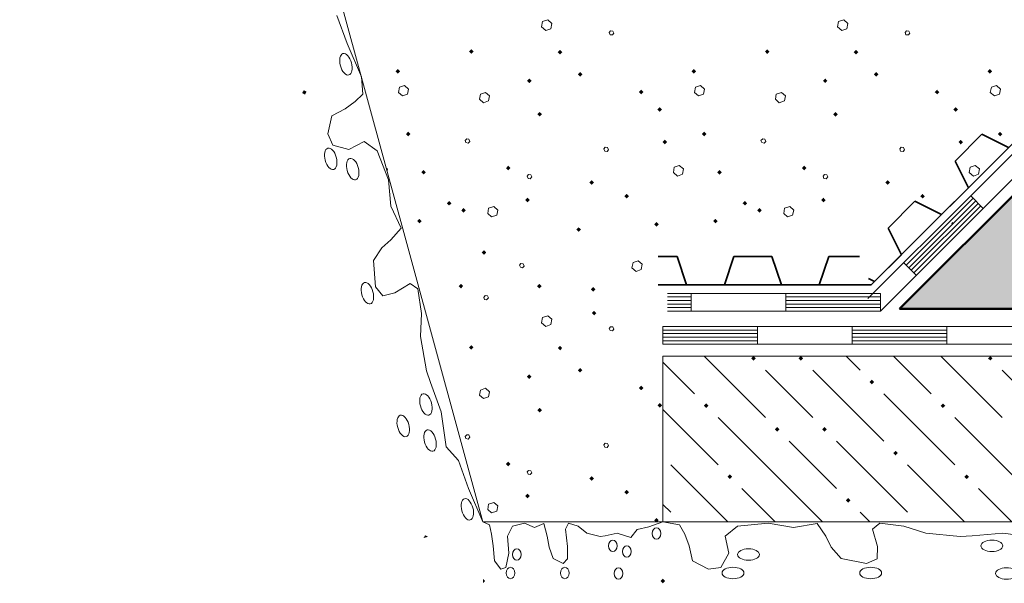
# Model space of a CAD drawing. Header units: millimetres. Extents: x 0 to 21000, y 0 to 14850.
# Tile 31 of 58: x 13251 to 14638, y 6674 to 7468. Entities that reach past the tile are written whole.
import ezdxf

# ---------------------------------------------------------------- set-up
doc = ezdxf.new("R2010")
doc.units = ezdxf.units.MM
for name, color, linetype, lineweight in [('Standard', 7, 'Continuous', 25), ('Стена_ кирп кладка силик нес', 8, 'Continuous', 70), ('Фундаменты общие', 7, 'Continuous', 25)]:
    doc.layers.add(name, color=color, linetype=linetype, lineweight=lineweight)

msp = doc.modelspace()

# ---------------------------------------------------------------- hatches: boundary and pattern name
at = {"layer": 'Standard', "linetype": 'Continuous', "lineweight": 13, "transparency": 33554687}
for points in [[(14184.5, 6760.9), (14184.7, 6761), (14184.8, 6760.9)], [(14517.9, 6760.9), (14518, 6761), (14518.1, 6760.9)]]:
    msp.add_hatch(color=7, dxfattribs=at).paths.add_polyline_path(points, flags=16)
at = {"layer": 'Стена_ кирп кладка силик нес', "linetype": 'Continuous', "lineweight": 13, "transparency": 33554687}
msp.add_hatch(color=7, dxfattribs=at).paths.add_polyline_path([(14156.4, 6879), (14156.9, 6879.5), (14156.9, 6878.5)], flags=16)

# ---------------------------------------------------------------- linework, layer by layer
at = {"layer": 'Standard', "color": 7, "linetype": 'Continuous', "lineweight": 13, "transparency": 33554687}
for p, q in [((12535.9, 11774.5), (13903.6, 6760.9)), ((13698.1, 7473.8), (13712.5, 7434.6)), ((13712.5, 7434.6), (13732.6, 7387.6)), ((13732.6, 7387.6), (13734.7, 7363.3)), ((13734.7, 7363.3), (13723.8, 7352.9)), ((13723.8, 7352.9), (13709.7, 7342.3)), ((13709.7, 7342.3), (13690.8, 7332.4)), ((13690.8, 7332.4), (13685.4, 7307.4)), ((13685.4, 7307.4), (13692.5, 7291.1)), ((13714.9, 7285.1), (13736.4, 7296.4)), ((13736.4, 7296.4), (13754.6, 7283.2)), ((13692.5, 7291.1), (13714.9, 7285.1)), ((13754.6, 7283.2), (13770.5, 7242.4)), ((13770.5, 7242.4), (13773.8, 7205.6)), ((13773.8, 7205.6), (13788.4, 7174.5)), ((13788.4, 7174.5), (13774.1, 7157.9)), ((13774.1, 7157.9), (13761.2, 7146.9)), ((13761.2, 7146.9), (13749.4, 7128.9)), ((13749.4, 7128.9), (13752.3, 7092)), ((13752.3, 7092), (13762.7, 7079.3)), ((13779.8, 7083.3), (13801.4, 7096.6)), ((13801.4, 7096.6), (13812.2, 7088.8)), ((13812.2, 7088.8), (13817.3, 7054.5)), ((13762.7, 7079.3), (13779.8, 7083.3)), ((13817.3, 7054.5), (13815.7, 7021.8)), ((13815.7, 7021.8), (13824.1, 6973.5)), ((19290.2, 6994.2), (14156.9, 6994.2)), ((14156.9, 6994.2), (14156.9, 6760.9)), ((14214.9, 6994.2), (14301.3, 6907.8)), ((14414.9, 6994.2), (14434.7, 6974.4)), ((14481.5, 6994.2), (14534.7, 6941.1)), ((14548.2, 6994.2), (14634.7, 6907.8)), ((13824.1, 6973.5), (13829.8, 6956.9)), ((14156.9, 6985.5), (14201.3, 6941.1)), ((14334.7, 6941.1), (14301.3, 6974.4)), ((14368, 6974.4), (14468, 6874.4)), ((14668, 6941.1), (14634.7, 6974.4)), ((13829.8, 6956.9), (13844.9, 6915.9)), ((14368, 6907.8), (14334.7, 6941.1)), ((14468, 6941.1), (14568, 6841.1)), ((14156.9, 6918.9), (14234.7, 6841.1)), ((13844.9, 6915.9), (13851.7, 6866.6)), ((14334.7, 6807.8), (14234.7, 6907.8)), ((14668, 6807.8), (14568, 6907.8)), ((13851.7, 6866.6), (13869.1, 6847.1)), ((14334.7, 6874.4), (14401.3, 6807.8)), ((14401.3, 6874.4), (14501.3, 6774.4)), ((13869.1, 6847.1), (13883.5, 6807.9)), ((14248.2, 6760.9), (14168, 6841.1)), ((14581.5, 6760.9), (14501.3, 6841.1)), ((13883.5, 6807.9), (13903.6, 6760.9)), ((14268, 6807.8), (14314.9, 6760.9)), ((14334.7, 6807.8), (14381.5, 6760.9)), ((14601.3, 6807.8), (14648.2, 6760.9)), ((14156.9, 6785.5), (14168, 6774.4)), ((14448.2, 6760.9), (14434.7, 6774.4)), ((13903.6, 6760.9), (14156.9, 6760.9)), ((13903.6, 6760.9), (13912.9, 6756.6)), ((13912.9, 6756.6), (13915.7, 6743.3)), ((13938.3, 6740.6), (13945.1, 6754.6)), ((13945.1, 6754.6), (13962.1, 6759.2)), ((13962.1, 6759.2), (13976.3, 6752.7)), ((13976.3, 6752.7), (13989.4, 6758.6)), ((13989.4, 6758.6), (13994.3, 6740.5)), ((14020.1, 6750.6), (14024.1, 6759.1)), ((14024.1, 6759.1), (14037.6, 6755)), ((14037.6, 6755), (14049.7, 6744.8)), ((14120.9, 6750.3), (14137.1, 6753.9)), ((14137.1, 6753.9), (14156.9, 6760.9)), ((14156.9, 6760.9), (14156.9, 6760.9)), ((14156.9, 6760.9), (19290.2, 6760.9)), ((14156.9, 6760.9), (14180.6, 6756.6)), ((14156.9, 6760.9), (19290.2, 6760.9)), ((14180.6, 6756.6), (14187.7, 6743.3)), ((14244.8, 6740.6), (14262.1, 6754.6)), ((14262.1, 6754.6), (14305.1, 6759.2)), ((14305.1, 6759.2), (14341, 6752.7)), ((14341, 6752.7), (14374.4, 6758.6)), ((14374.4, 6758.6), (14386.6, 6740.5)), ((14452.1, 6750.6), (14462.3, 6759.1)), ((14462.3, 6759.1), (14496.3, 6755)), ((14496.3, 6755), (14527.1, 6744.8)), ((13915.7, 6743.3), (13918.2, 6726.9)), ((13940.3, 6716.8), (13938.3, 6740.6)), ((13994.3, 6740.5), (13997, 6725.1)), ((14022.9, 6726.3), (14020.1, 6750.6)), ((14049.7, 6744.8), (14068.7, 6740.2)), ((14068.7, 6740.2), (14075.6, 6741.3)), ((14075.6, 6741.3), (14092.5, 6745.1)), ((14092.5, 6745.1), (14111.8, 6738.7)), ((14111.8, 6738.7), (14120.9, 6750.3)), ((14187.7, 6743.3), (14194.1, 6726.9)), ((14249.9, 6716.8), (14244.8, 6740.6)), ((14386.6, 6740.5), (14393.7, 6725.1)), ((14459.1, 6726.3), (14452.1, 6750.6)), ((14527.1, 6744.8), (14575.3, 6740.2)), ((14575.3, 6740.2), (14592.6, 6741.3)), ((14592.6, 6741.3), (14635.6, 6745.1)), ((14635.6, 6745.1), (14684.3, 6738.7)), ((13918.2, 6726.9), (13920, 6706.1)), ((13997, 6725.1), (14002.6, 6709.1)), ((14022.6, 6708.8), (14022.9, 6726.3)), ((14194.1, 6726.9), (14198.6, 6706.1)), ((14393.7, 6725.1), (14407.8, 6709.1)), ((14458.5, 6708.8), (14459.1, 6726.3)), ((13935.7, 6696.8), (13940.3, 6716.8)), ((14238.4, 6696.8), (14249.9, 6716.8)), ((13920, 6706.1), (13928.9, 6694.2)), ((13928.9, 6694.2), (13935.7, 6696.8)), ((14002.6, 6709.1), (14016.8, 6702.1)), ((14016.8, 6702.1), (14022.6, 6708.8)), ((14198.6, 6706.1), (14221.1, 6694.2)), ((14221.1, 6694.2), (14238.4, 6696.8)), ((14407.8, 6709.1), (14443.7, 6702.1)), ((14443.7, 6702.1), (14458.5, 6708.8))]:
    msp.add_line(p, q, dxfattribs=at)
at = {"layer": 'Standard', "color": 7, "linetype": 'Continuous', "lineweight": 18, "transparency": 33554687}
for p, q in [((14779, 7408.6), (14590.4, 7220)), ((14796.6, 7390.9), (14608.1, 7202.3)), ((14590.4, 7220), (14445.6, 7075.2)), ((14593.9, 7216.5), (14499.6, 7122.2)), ((14597.5, 7212.9), (14503.2, 7118.7)), ((14601, 7209.4), (14506.7, 7115.1)), ((14590.4, 7220), (14608.1, 7202.3)), ((14590.4, 7220), (14608.1, 7202.3)), ((14608.1, 7202.3), (14463.3, 7057.6)), ((14604.5, 7205.9), (14510.3, 7111.6)), ((14496.1, 7125.7), (14513.8, 7108.1)), ((14196.6, 7082.6), (14163.3, 7082.6)), ((14196.6, 7077.6), (14163.3, 7077.6)), ((14196.6, 7072.6), (14163.3, 7072.6)), ((14463.3, 7082.6), (14196.6, 7082.6)), ((14196.6, 7082.6), (14196.6, 7057.6)), ((14196.6, 7082.6), (14196.6, 7057.6)), ((14330, 7082.6), (14330, 7057.6)), ((14463.3, 7077.6), (14330, 7077.6)), ((14463.3, 7072.6), (14330, 7072.6)), ((14463.3, 7082.6), (14463.3, 7057.6)), ((14196.6, 7067.6), (14163.3, 7067.6)), ((14196.6, 7062.6), (14163.3, 7062.6)), ((14196.6, 7057.6), (14163.3, 7057.6)), ((14463.3, 7057.6), (14196.6, 7057.6)), ((14463.3, 7067.6), (14330, 7067.6)), ((14463.3, 7062.6), (14330, 7062.6)), ((14156.9, 7035.9), (14423.6, 7035.9)), ((14156.9, 7035.9), (14156.9, 7010.9)), ((14156.9, 7030.9), (14290.2, 7030.9)), ((14290.2, 7035.9), (14290.2, 7010.9)), ((14423.6, 7035.9), (14690.2, 7035.9)), ((14423.6, 7035.9), (14423.6, 7010.9)), ((14423.6, 7035.9), (14423.6, 7010.9)), ((14423.6, 7030.9), (14556.9, 7030.9)), ((14556.9, 7035.9), (14556.9, 7010.9)), ((14156.9, 7025.9), (14290.2, 7025.9)), ((14156.9, 7020.9), (14290.2, 7020.9)), ((14156.9, 7015.9), (14290.2, 7015.9)), ((14423.6, 7025.9), (14556.9, 7025.9)), ((14423.6, 7020.9), (14556.9, 7020.9)), ((14423.6, 7015.9), (14556.9, 7015.9)), ((14156.9, 7010.9), (14423.6, 7010.9)), ((14423.6, 7010.9), (14690.2, 7010.9))]:
    msp.add_line(p, q, dxfattribs=at)
at = {"layer": 'Standard', "color": 7, "linetype": 'Continuous', "lineweight": 35, "transparency": 33554687}
for p, q in [((14756.8, 7400.9), (14450.4, 7094.5)), ((14606, 7306.6), (14568.3, 7268.9)), ((14643.7, 7287.8), (14606, 7306.6)), ((14568.3, 7268.9), (14587.1, 7231.2)), ((14587.1, 7231.2), (14549.4, 7193.5)), ((14511.7, 7212.3), (14474, 7174.6)), ((14549.4, 7193.5), (14511.7, 7212.3)), ((14474, 7174.6), (14492.9, 7136.9)), ((14177.1, 7134.5), (14150.4, 7134.5)), ((14190.4, 7094.5), (14177.1, 7134.5)), ((14257.1, 7134.5), (14243.8, 7094.5)), ((14310.4, 7134.5), (14257.1, 7134.5)), ((14323.8, 7094.5), (14310.4, 7134.5)), ((14390.4, 7134.5), (14377.1, 7094.5)), ((14433.9, 7134.5), (14390.4, 7134.5)), ((14492.9, 7136.9), (14455.1, 7099.2)), ((14455.1, 7099.2), (14446.7, 7103.4)), ((14450.4, 7094.5), (14150.4, 7094.5)), ((14243.8, 7094.5), (14190.4, 7094.5)), ((14377.1, 7094.5), (14323.8, 7094.5))]:
    msp.add_line(p, q, dxfattribs=at)
at = {"layer": 'Standard', "color": 7, "linetype": 'Continuous', "lineweight": 13, "transparency": 33554687}
for centre, major_axis, ratio in [((13710.7, 7405.2), (4.1, -15), 0.518484), ((13689.4, 7272.1), (4.1, -15), 0.518484), ((13720.3, 7257.6), (4.1, -15), 0.518484), ((13741, 7082.8), (4.1, -15), 0.518484), ((13823.4, 6926.2), (4.1, -15), 0.518484), ((13791.4, 6895.9), (4.1, -15), 0.518484), ((13829.2, 6875.3), (4.1, -15), 0.518484), ((13881.7, 6778.5), (4.1, -15), 0.518484), ((14148, 6744.4), (0, 8.08), 0.752165), ((14086.5, 6727.1), (0, 8.08), 0.752165), ((14106.2, 6719.2), (0, 8.08), 0.752165), ((14620.2, 6727.1), (15.4, 0), 0.524892), ((13951.2, 6714.8), (0, 8.08), 0.752165), ((14277.5, 6714.8), (15.4, 0), 0.524892), ((13942.6, 6688.8), (0, 8.08), 0.752165), ((14019.1, 6688.8), (0, 8.08), 0.752165), ((14094.6, 6688.2), (0, 8.08), 0.752165), ((14255.7, 6688.8), (15.4, 0), 0.524892), ((14449.5, 6688.8), (15.4, 0), 0.524892), ((14640.7, 6688.2), (15.4, 0), 0.524892)]:
    msp.add_ellipse(centre, major_axis=major_axis, ratio=ratio, dxfattribs=at)
for points in [[(13651.4, 7363.5), (13649.1, 7364.8), (13651.4, 7368.8)], [(13651.4, 7363.5), (13651.4, 7368.8), (13653.1, 7362.5)], [(13653.1, 7362.5), (13651.4, 7368.8), (13653.1, 7367.8)], [(13653.1, 7362.5), (13653.1, 7367.8), (13655.3, 7366.5)], [(14284.5, 6988), (14281.4, 6991.1), (14284.5, 6994.2)], [(14284.5, 6988), (14284.5, 6994.2), (14284.7, 6987.9)], [(14284.7, 6987.9), (14284.5, 6994.2), (14284.7, 6994.2)], [(14284.7, 6987.9), (14284.7, 6994.2), (14284.8, 6988)], [(14284.8, 6988), (14284.7, 6994.2), (14284.8, 6994.2)], [(14284.8, 6988), (14284.8, 6994.2), (14287.9, 6991.1)], [(14351.2, 6988), (14348.1, 6991.1), (14351.2, 6994.2)], [(14351.2, 6988), (14351.2, 6994.2), (14351.3, 6987.9)], [(14351.3, 6987.9), (14351.2, 6994.2), (14351.3, 6994.2)], [(14351.3, 6987.9), (14351.3, 6994.2), (14351.5, 6988)], [(14351.5, 6988), (14351.3, 6994.2), (14351.5, 6994.2)], [(14351.5, 6988), (14351.5, 6994.2), (14354.6, 6991.1)], [(14617.9, 6988), (14614.7, 6991.1), (14617.9, 6994.2)], [(14617.9, 6988), (14617.9, 6994.2), (14618, 6987.9)], [(14618, 6987.9), (14617.9, 6994.2), (14618, 6994.2)], [(14618, 6987.9), (14618, 6994.2), (14618.1, 6988)], [(14618.1, 6988), (14618, 6994.2), (14618.1, 6994.2)], [(14618.1, 6988), (14618.1, 6994.2), (14621.2, 6991.1)], [(14451.3, 6954.5), (14448.1, 6957.8), (14451.3, 6961)], [(14451.3, 6954.5), (14451.3, 6961), (14454.6, 6957.8)], [(14218, 6921.2), (14214.7, 6924.4), (14218, 6927.7)], [(14218, 6921.2), (14218, 6927.7), (14221.2, 6924.4)], [(14551.3, 6921.2), (14548.1, 6924.4), (14551.3, 6927.7)], [(14551.3, 6921.2), (14551.3, 6927.7), (14554.6, 6924.4)], [(14318, 6887.9), (14314.7, 6891.1), (14318, 6894.4)], [(14318, 6887.9), (14318, 6894.4), (14321.2, 6891.1)], [(14384.7, 6887.9), (14381.4, 6891.1), (14384.7, 6894.4)], [(14384.7, 6887.9), (14384.7, 6894.4), (14387.9, 6891.1)], [(14484.7, 6854.5), (14481.4, 6857.8), (14484.7, 6861)], [(14484.7, 6854.5), (14484.7, 6861), (14487.9, 6857.8)], [(14251.3, 6821.2), (14248.1, 6824.4), (14251.3, 6827.7)], [(14251.3, 6821.2), (14251.3, 6827.7), (14254.6, 6824.4)], [(14584.7, 6821.2), (14581.4, 6824.4), (14584.7, 6827.7)], [(14584.7, 6821.2), (14584.7, 6827.7), (14587.9, 6824.4)], [(14418, 6787.9), (14414.7, 6791.1), (14418, 6794.4)], [(14418, 6787.9), (14418, 6794.4), (14421.2, 6791.1)], [(13822.3, 6738.7), (13820, 6738.1), (13822.3, 6742.1)], [(13822.3, 6738.7), (13822.3, 6742.1), (13826.3, 6739.8)], [(13903.6, 6674.3), (13903.6, 6680.8), (13906.8, 6677.6)], [(14156.9, 6674.3), (14153.6, 6677.6), (14156.9, 6680.8)], [(14156.9, 6674.3), (14156.9, 6680.8), (14160.1, 6677.6)]]:
    msp.add_solid(points, dxfattribs=at)
at = {"layer": 'Стена_ кирп кладка силик нес', "color": 7, "linetype": 'Continuous', "lineweight": 13, "transparency": 33554687}
for p, q in [((13987.6, 7465.3), (13986.3, 7457.8)), ((13995.1, 7467.8), (13987.6, 7465.3)), ((14000.5, 7462.8), (13995.1, 7467.8)), ((13999.2, 7455.3), (14000.5, 7462.8)), ((14404.2, 7465.3), (14403, 7457.8)), ((14411.7, 7467.8), (14404.2, 7465.3)), ((14417.2, 7462.8), (14411.7, 7467.8)), ((14415.9, 7455.3), (14417.2, 7462.8)), ((13986.3, 7457.8), (13992.2, 7452.8)), ((13992.2, 7452.8), (13999.2, 7455.3)), ((14083.4, 7452.4), (14081.3, 7449.9)), ((14081.3, 7449.9), (14082.6, 7446.9)), ((14082.6, 7446.9), (14085.9, 7446.5)), ((14086.7, 7451.9), (14083.4, 7452.4)), ((14085.9, 7446.5), (14088, 7449)), ((14088, 7449), (14086.7, 7451.9)), ((14403, 7457.8), (14408.8, 7452.8)), ((14408.8, 7452.8), (14415.9, 7455.3)), ((14500.1, 7452.4), (14498, 7449.9)), ((14498, 7449.9), (14499.2, 7446.9)), ((14499.2, 7446.9), (14502.6, 7446.5)), ((14503.4, 7451.9), (14500.1, 7452.4)), ((14502.6, 7446.5), (14504.7, 7449)), ((14504.7, 7449), (14503.4, 7451.9)), ((13793.4, 7375.3), (13786.3, 7372.8)), ((13798.8, 7370.3), (13793.4, 7375.3)), ((14210.1, 7375.3), (14203, 7372.8)), ((14215.5, 7370.3), (14210.1, 7375.3)), ((14626.7, 7375.3), (14619.7, 7372.8)), ((14632.2, 7370.3), (14626.7, 7375.3)), ((13786.3, 7372.8), (13784.7, 7365.3)), ((13784.7, 7365.3), (13790.5, 7360.7)), ((13790.5, 7360.7), (13797.6, 7363.2)), ((13797.6, 7363.2), (13798.8, 7370.3)), ((13900.1, 7363.2), (13898.8, 7356.1)), ((13907.2, 7365.7), (13900.1, 7363.2)), ((13913, 7360.7), (13907.2, 7365.7)), ((14203, 7372.8), (14201.3, 7365.3)), ((14201.3, 7365.3), (14207.2, 7360.7)), ((14207.2, 7360.7), (14214.2, 7363.2)), ((14214.2, 7363.2), (14215.5, 7370.3)), ((14316.7, 7363.2), (14315.5, 7356.1)), ((14323.8, 7365.7), (14316.7, 7363.2)), ((14329.7, 7360.7), (14323.8, 7365.7)), ((14619.7, 7372.8), (14618, 7365.3)), ((14618, 7365.3), (14623.8, 7360.7)), ((14623.8, 7360.7), (14630.9, 7363.2)), ((14630.9, 7363.2), (14632.2, 7370.3)), ((13898.8, 7356.1), (13904.2, 7351.1)), ((13904.2, 7351.1), (13911.3, 7353.6)), ((13911.3, 7353.6), (13913, 7360.7)), ((14315.5, 7356.1), (14320.9, 7351.1)), ((14320.9, 7351.1), (14328, 7353.6)), ((14328, 7353.6), (14329.7, 7360.7)), ((13880.9, 7300.3), (13878.4, 7297.8)), ((13878.4, 7297.8), (13879.7, 7294.9)), ((13879.7, 7294.9), (13883, 7294)), ((13883.8, 7299.9), (13880.9, 7300.3)), ((13883, 7294), (13885.1, 7296.5)), ((13885.1, 7296.5), (13883.8, 7299.9)), ((14297.6, 7300.3), (14295.1, 7297.8)), ((14295.1, 7297.8), (14296.3, 7294.9)), ((14296.3, 7294.9), (14299.7, 7294)), ((14300.5, 7299.9), (14297.6, 7300.3)), ((14299.7, 7294), (14301.7, 7296.5)), ((14301.7, 7296.5), (14300.5, 7299.9)), ((14075.9, 7288.6), (14073.8, 7286.1)), ((14073.8, 7286.1), (14075.1, 7282.8)), ((14075.1, 7282.8), (14078.4, 7282.4)), ((14079.2, 7287.8), (14075.9, 7288.6)), ((14078.4, 7282.4), (14080.5, 7284.9)), ((14080.5, 7284.9), (14079.2, 7287.8)), ((14492.6, 7288.6), (14490.5, 7286.1)), ((14490.5, 7286.1), (14491.7, 7282.8)), ((14491.7, 7282.8), (14495.1, 7282.4)), ((14495.9, 7287.8), (14492.6, 7288.6)), ((14495.1, 7282.4), (14497.2, 7284.9)), ((14497.2, 7284.9), (14495.9, 7287.8)), ((13769.2, 7257.8), (13767.6, 7259.1)), ((13768.8, 7255), (13769.2, 7257.8)), ((14173, 7260.3), (14171.7, 7252.8)), ((14171.7, 7252.8), (14177.6, 7247.8)), ((14180.1, 7262.8), (14173, 7260.3)), ((14177.6, 7247.8), (14184.7, 7250.3)), ((14185.9, 7257.8), (14180.1, 7262.8)), ((14184.7, 7250.3), (14185.9, 7257.8)), ((14589.7, 7260.3), (14588.4, 7252.8)), ((14588.4, 7252.8), (14594.2, 7247.8)), ((14596.7, 7262.8), (14589.7, 7260.3)), ((14594.2, 7247.8), (14601.3, 7250.3)), ((14602.6, 7257.8), (14596.7, 7262.8)), ((14601.3, 7250.3), (14602.6, 7257.8)), ((13968, 7249.9), (13965.9, 7247.8)), ((13965.9, 7247.8), (13967.2, 7244.4)), ((13967.2, 7244.4), (13970.1, 7244)), ((13971.3, 7249.4), (13968, 7249.9)), ((13970.1, 7244), (13972.6, 7246.5)), ((13972.6, 7246.5), (13971.3, 7249.4)), ((14384.7, 7249.9), (14382.6, 7247.8)), ((14382.6, 7247.8), (14383.8, 7244.4)), ((14383.8, 7244.4), (14386.7, 7244)), ((14388, 7249.4), (14384.7, 7249.9)), ((14386.7, 7244), (14389.2, 7246.5)), ((14389.2, 7246.5), (14388, 7249.4)), ((13911.7, 7202.4), (13910.5, 7194.9)), ((13910.5, 7194.9), (13915.9, 7190.3)), ((13918.8, 7204.9), (13911.7, 7202.4)), ((13924.7, 7199.9), (13918.8, 7204.9)), ((13923, 7192.8), (13924.7, 7199.9)), ((14328.4, 7202.4), (14327.2, 7194.9)), ((14327.2, 7194.9), (14332.6, 7190.3)), ((14335.5, 7204.9), (14328.4, 7202.4)), ((14341.3, 7199.9), (14335.5, 7204.9)), ((14339.7, 7192.8), (14341.3, 7199.9)), ((13915.9, 7190.3), (13923, 7192.8)), ((14332.6, 7190.3), (14339.7, 7192.8)), ((14115.1, 7126.1), (14113.4, 7118.6)), ((14122.2, 7128.6), (14115.1, 7126.1)), ((14127.6, 7123.6), (14122.2, 7128.6)), ((13957.2, 7124.9), (13955.1, 7122.4)), ((13955.1, 7122.4), (13956.3, 7119.4)), ((13956.3, 7119.4), (13959.2, 7118.6)), ((13960.5, 7124.4), (13957.2, 7124.9)), ((13959.2, 7118.6), (13961.7, 7121.1)), ((13961.7, 7121.1), (13960.5, 7124.4)), ((14113.4, 7118.6), (14119.2, 7113.6)), ((14119.2, 7113.6), (14126.3, 7116.1)), ((14126.3, 7116.1), (14127.6, 7123.6)), ((13906.7, 7079.4), (13904.7, 7076.9)), ((13904.7, 7076.9), (13905.9, 7074)), ((13905.9, 7074), (13908.8, 7073.6)), ((13910.1, 7079), (13906.7, 7079.4)), ((13908.8, 7073.6), (13911.3, 7076.1)), ((13911.3, 7076.1), (13910.1, 7079)), ((13987.6, 7048.6), (13986.3, 7041.1)), ((13995.1, 7051.1), (13987.6, 7048.6)), ((14000.5, 7046.1), (13995.1, 7051.1)), ((13999.2, 7038.6), (14000.5, 7046.1)), ((13986.3, 7041.1), (13992.2, 7036.1)), ((13992.2, 7036.1), (13999.2, 7038.6)), ((14083.4, 7035.7), (14081.3, 7033.2)), ((14081.3, 7033.2), (14082.6, 7030.3)), ((14082.6, 7030.3), (14085.9, 7029.9)), ((14086.7, 7035.3), (14083.4, 7035.7)), ((14085.9, 7029.9), (14088, 7032.4)), ((14088, 7032.4), (14086.7, 7035.3)), ((13900.1, 6946.5), (13898.8, 6939.4)), ((13907.2, 6949), (13900.1, 6946.5)), ((13913, 6944), (13907.2, 6949)), ((13898.8, 6939.4), (13904.2, 6934.4)), ((13904.2, 6934.4), (13911.3, 6936.9)), ((13911.3, 6936.9), (13913, 6944)), ((13880.9, 6883.6), (13878.4, 6881.1)), ((13878.4, 6881.1), (13879.7, 6878.2)), ((13879.7, 6878.2), (13883, 6877.4)), ((13883.8, 6883.2), (13880.9, 6883.6)), ((13883, 6877.4), (13885.1, 6879.9)), ((13885.1, 6879.9), (13883.8, 6883.2)), ((14075.9, 6871.9), (14073.8, 6869.4)), ((14073.8, 6869.4), (14075.1, 6866.1)), ((14075.1, 6866.1), (14078.4, 6865.7)), ((14079.2, 6871.1), (14075.9, 6871.9)), ((14078.4, 6865.7), (14080.5, 6868.2)), ((14080.5, 6868.2), (14079.2, 6871.1)), ((13968, 6833.2), (13965.9, 6831.1)), ((13965.9, 6831.1), (13967.2, 6827.8)), ((13967.2, 6827.8), (13970.1, 6827.4)), ((13971.3, 6832.8), (13968, 6833.2)), ((13970.1, 6827.4), (13972.6, 6829.9)), ((13972.6, 6829.9), (13971.3, 6832.8)), ((13911.7, 6785.7), (13910.5, 6778.2)), ((13918.8, 6788.2), (13911.7, 6785.7)), ((13924.7, 6783.2), (13918.8, 6788.2)), ((13923, 6776.1), (13924.7, 6783.2)), ((13910.5, 6778.2), (13915.9, 6773.6)), ((13915.9, 6773.6), (13923, 6776.1))]:
    msp.add_line(p, q, dxfattribs=at)
for points in [[(13887.2, 7419.9), (13883.9, 7423.2), (13887.2, 7426.4)], [(13887.2, 7419.9), (13887.2, 7426.4), (13890.4, 7423.2)], [(14012.2, 7419.1), (14008.9, 7422.4), (14012.2, 7425.6)], [(14012.2, 7419.1), (14012.2, 7425.6), (14015.4, 7422.4)], [(14303.8, 7419.9), (14300.6, 7423.2), (14303.8, 7426.4)], [(14303.8, 7419.9), (14303.8, 7426.4), (14307.1, 7423.2)], [(14428.8, 7419.1), (14425.6, 7422.4), (14428.8, 7425.6)], [(14428.8, 7419.1), (14428.8, 7425.6), (14432.1, 7422.4)], [(13783.8, 7392), (13780.6, 7395.3), (13783.8, 7398.5)], [(13783.8, 7392), (13783.8, 7398.5), (13787.1, 7395.3)], [(14040.5, 7387.9), (14037.2, 7391.1), (14040.5, 7394.4)], [(14040.5, 7387.9), (14040.5, 7394.4), (14043.7, 7391.1)], [(14200.5, 7392), (14197.2, 7395.3), (14200.5, 7398.5)], [(14200.5, 7392), (14200.5, 7398.5), (14203.7, 7395.3)], [(14457.2, 7387.9), (14453.9, 7391.1), (14457.2, 7394.4)], [(14457.2, 7387.9), (14457.2, 7394.4), (14460.4, 7391.1)], [(14823.6, 7060.9), (14490.2, 7060.9), (14823.6, 7394.2)], [(14617.2, 7392), (14613.9, 7395.3), (14617.2, 7398.5)], [(14617.2, 7392), (14617.2, 7398.5), (14620.4, 7395.3)], [(13968.8, 7378.7), (13965.6, 7381.9), (13968.8, 7385.2)], [(13968.8, 7378.7), (13968.8, 7385.2), (13972.1, 7381.9)], [(14385.5, 7378.7), (14382.2, 7381.9), (14385.5, 7385.2)], [(14385.5, 7378.7), (14385.5, 7385.2), (14388.7, 7381.9)], [(14126.3, 7362.9), (14123.1, 7366.1), (14126.3, 7369.4)], [(14126.3, 7362.9), (14126.3, 7369.4), (14129.6, 7366.1)], [(14543, 7362.9), (14539.7, 7366.1), (14543, 7369.4)], [(14543, 7362.9), (14543, 7369.4), (14546.2, 7366.1)], [(13983.4, 7331.6), (13980.2, 7334.9), (13983.4, 7338.1)], [(13983.4, 7331.6), (13983.4, 7338.1), (13986.7, 7334.9)], [(14152.6, 7338.3), (14149.3, 7341.5), (14152.6, 7344.8)], [(14152.6, 7338.3), (14152.6, 7344.8), (14155.8, 7341.5)], [(14400.1, 7331.6), (14396.8, 7334.9), (14400.1, 7338.1)], [(14400.1, 7331.6), (14400.1, 7338.1), (14403.3, 7334.9)], [(14569.2, 7338.3), (14566, 7341.5), (14569.2, 7344.8)], [(14569.2, 7338.3), (14569.2, 7344.8), (14572.5, 7341.5)], [(13798.4, 7303.7), (13795.2, 7306.9), (13798.4, 7310.2)], [(13798.4, 7303.7), (13798.4, 7310.2), (13801.7, 7306.9)], [(14215.1, 7303.7), (14211.8, 7306.9), (14215.1, 7310.2)], [(14215.1, 7303.7), (14215.1, 7310.2), (14218.3, 7306.9)], [(14631.7, 7303.7), (14628.5, 7306.9), (14631.7, 7310.2)], [(14631.7, 7303.7), (14631.7, 7310.2), (14635, 7306.9)], [(14159.7, 7292.4), (14156.4, 7295.7), (14159.7, 7298.9)], [(14159.7, 7292.4), (14159.7, 7298.9), (14162.9, 7295.7)], [(14576.3, 7292.4), (14573.1, 7295.7), (14576.3, 7298.9)], [(14576.3, 7292.4), (14576.3, 7298.9), (14579.6, 7295.7)], [(13820.1, 7249.9), (13816.8, 7253.2), (13820.1, 7256.4)], [(13820.1, 7249.9), (13820.1, 7256.4), (13823.3, 7253.2)], [(13939.2, 7255.8), (13936, 7259), (13939.2, 7262.3)], [(13939.2, 7255.8), (13939.2, 7262.3), (13942.5, 7259)], [(14236.7, 7249.9), (14233.5, 7253.2), (14236.7, 7256.4)], [(14236.7, 7249.9), (14236.7, 7256.4), (14240, 7253.2)], [(14355.9, 7255.8), (14352.7, 7259), (14355.9, 7262.3)], [(14355.9, 7255.8), (14355.9, 7262.3), (14359.2, 7259)], [(14056.7, 7235.4), (14053.5, 7238.6), (14056.7, 7241.9)], [(14056.7, 7235.4), (14056.7, 7241.9), (14060, 7238.6)], [(14473.4, 7235.4), (14470.2, 7238.6), (14473.4, 7241.9)], [(14473.4, 7235.4), (14473.4, 7241.9), (14476.7, 7238.6)], [(14105.9, 7216.2), (14102.7, 7219.4), (14105.9, 7222.7)], [(14105.9, 7216.2), (14105.9, 7222.7), (14109.2, 7219.4)], [(14522.6, 7216.2), (14519.3, 7219.4), (14522.6, 7222.7)], [(14522.6, 7216.2), (14522.6, 7222.7), (14525.8, 7219.4)], [(13855.9, 7206.2), (13852.7, 7209.4), (13855.9, 7212.7)], [(13855.9, 7206.2), (13855.9, 7212.7), (13859.2, 7209.4)], [(13966.3, 7210.8), (13963.1, 7214), (13966.3, 7217.3)], [(13966.3, 7210.8), (13966.3, 7217.3), (13969.6, 7214)], [(14272.6, 7206.2), (14269.3, 7209.4), (14272.6, 7212.7)], [(14272.6, 7206.2), (14272.6, 7212.7), (14275.8, 7209.4)], [(14383, 7210.8), (14379.7, 7214), (14383, 7217.3)], [(14383, 7210.8), (14383, 7217.3), (14386.2, 7214)], [(13876.3, 7196.2), (13873.1, 7199.4), (13876.3, 7202.7)], [(13876.3, 7196.2), (13876.3, 7202.7), (13879.6, 7199.4)], [(14293, 7196.2), (14289.7, 7199.4), (14293, 7202.7)], [(14293, 7196.2), (14293, 7202.7), (14296.2, 7199.4)], [(13814.2, 7181.2), (13811, 7184.4), (13814.2, 7187.7)], [(13814.2, 7181.2), (13814.2, 7187.7), (13817.5, 7184.4)], [(14148, 7176.6), (14144.7, 7179.9), (14148, 7183.1)], [(14148, 7176.6), (14148, 7183.1), (14151.2, 7179.9)], [(14230.9, 7181.2), (14227.7, 7184.4), (14230.9, 7187.7)], [(14230.9, 7181.2), (14230.9, 7187.7), (14234.2, 7184.4)], [(14564.7, 7180.9), (14562.5, 7180.9), (14564.7, 7183.1)], [(14564.7, 7180.9), (14564.7, 7183.1), (14566.9, 7180.9)], [(14038.4, 7169.1), (14035.2, 7172.4), (14038.4, 7175.6)], [(14038.4, 7169.1), (14038.4, 7175.6), (14041.7, 7172.4)], [(13905.1, 7137), (13901.8, 7140.3), (13905.1, 7143.5)], [(13905.1, 7137), (13905.1, 7143.5), (13908.3, 7140.3)], [(13872.6, 7089.5), (13869.3, 7092.8), (13872.6, 7096)], [(13872.6, 7089.5), (13872.6, 7096), (13875.8, 7092.8)], [(13983, 7089.5), (13979.7, 7092.8), (13983, 7096)], [(13983, 7089.5), (13983, 7096), (13986.2, 7092.8)], [(14058.8, 7084.9), (14055.6, 7088.2), (14058.8, 7091.4)], [(14058.8, 7084.9), (14058.8, 7091.4), (14062.1, 7088.2)], [(14060.1, 7051.6), (14056.8, 7054.9), (14060.1, 7058.1)], [(14060.1, 7051.6), (14060.1, 7058.1), (14063.3, 7054.9)], [(13887.2, 7003.3), (13883.9, 7006.5), (13887.2, 7009.8)], [(13887.2, 7003.3), (13887.2, 7009.8), (13890.4, 7006.5)], [(14012.2, 7002.4), (14008.9, 7005.7), (14012.2, 7008.9)], [(14012.2, 7002.4), (14012.2, 7008.9), (14015.4, 7005.7)], [(14040.5, 6971.2), (14037.2, 6974.4), (14040.5, 6977.7)], [(14040.5, 6971.2), (14040.5, 6977.7), (14043.7, 6974.4)], [(13968.8, 6962), (13965.6, 6965.3), (13968.8, 6968.5)], [(13968.8, 6962), (13968.8, 6968.5), (13972.1, 6965.3)], [(14126.3, 6946.2), (14123.1, 6949.4), (14126.3, 6952.7)], [(14126.3, 6946.2), (14126.3, 6952.7), (14129.6, 6949.4)], [(13983.4, 6914.9), (13980.2, 6918.2), (13983.4, 6921.4)], [(13983.4, 6914.9), (13983.4, 6921.4), (13986.7, 6918.2)], [(14152.6, 6921.6), (14149.3, 6924.9), (14152.6, 6928.1)], [(14152.6, 6921.6), (14152.6, 6928.1), (14155.8, 6924.9)], [(13939.2, 6839.1), (13936, 6842.4), (13939.2, 6845.6)], [(13939.2, 6839.1), (13939.2, 6845.6), (13942.5, 6842.4)], [(14056.7, 6818.7), (14053.5, 6821.9), (14056.7, 6825.2)], [(14056.7, 6818.7), (14056.7, 6825.2), (14060, 6821.9)], [(13966.3, 6794.1), (13963.1, 6797.4), (13966.3, 6800.6)], [(13966.3, 6794.1), (13966.3, 6800.6), (13969.6, 6797.4)], [(14105.9, 6799.5), (14102.7, 6802.8), (14105.9, 6806)], [(14105.9, 6799.5), (14105.9, 6806), (14109.2, 6802.8)], [(14147, 6760.9), (14144.7, 6763.2), (14147, 6765.5)], [(14148, 6760.9), (14147, 6765.5), (14148, 6766.4)], [(14147, 6760.9), (14147, 6765.5), (14148, 6760.9)], [(14148, 6760.9), (14148, 6766.4), (14149, 6760.9)], [(14149, 6760.9), (14148, 6766.4), (14149, 6765.5)], [(14149, 6760.9), (14149, 6765.5), (14151.2, 6763.2)]]:
    msp.add_solid(points, dxfattribs=at)
at = {"layer": 'Фундаменты общие', "color": 7, "linetype": 'Continuous', "lineweight": 50, "transparency": 33554687}
for p, q in [((14490.2, 7060.9), (14823.6, 7394.2)), ((14823.6, 7060.9), (14490.2, 7060.9)), ((14823.6, 7060.9), (14490.2, 7060.9))]:
    msp.add_line(p, q, dxfattribs=at)

doc.saveas('drawing.dxf')
